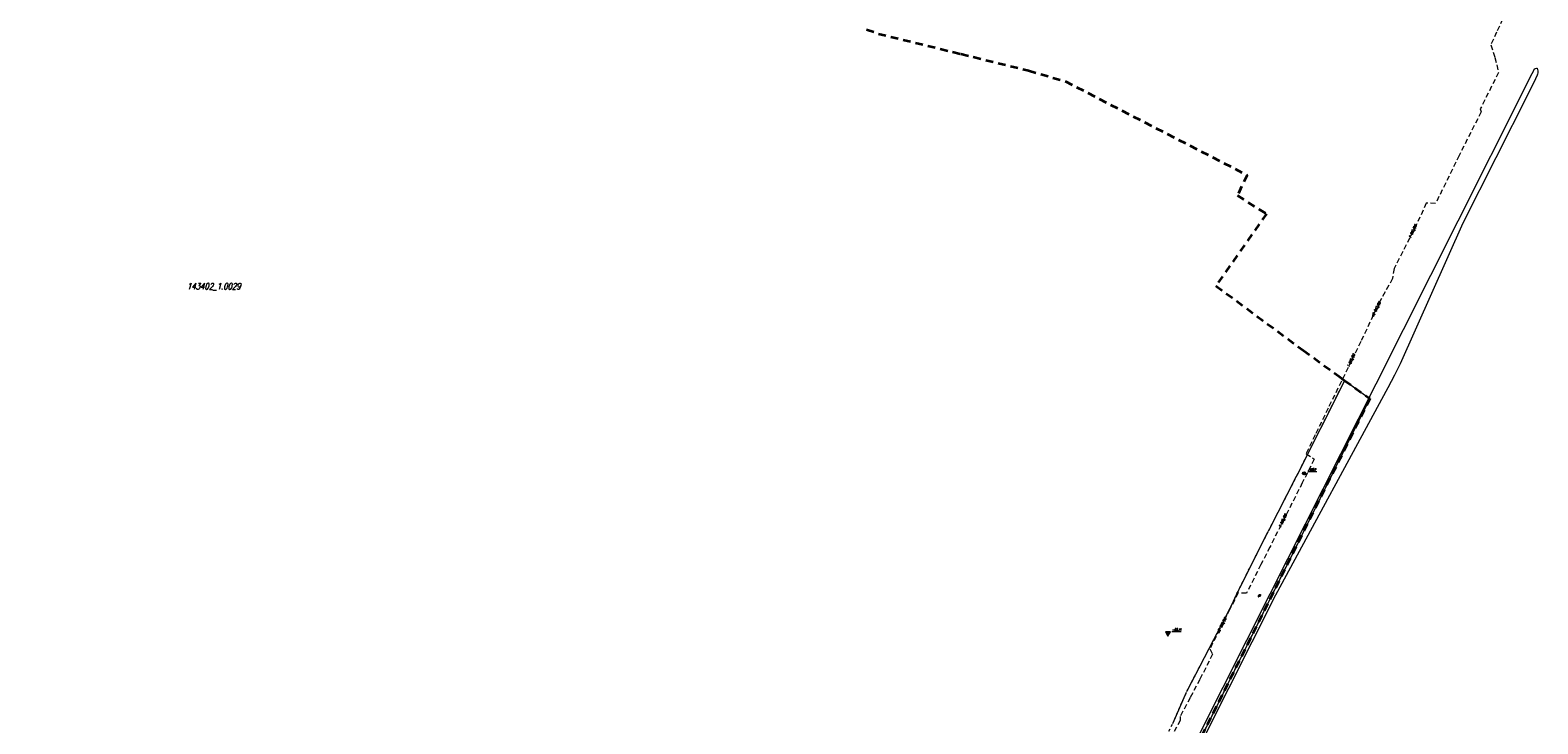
# Model space of a CAD drawing. Extents: x 7506644 to 7509529, y 5798919 to 5803521.
# Tile 22 of 25: x 7507177 to 7507769, y 5799798 to 5800070. Entities that reach past the tile are written whole.
import ezdxf

# ---------------------------------------------------------------- set-up
doc = ezdxf.new("R2010")
doc.units = 0
doc.header["$MEASUREMENT"] = 0
for name, pattern in [('4001', [0]), ('4002', [2, 1, -1]), ('4003', [3, 2, -1]), ('4010', [5, 3, -2]), ('4214', [5, 3, -2]), ('4230', [2, 1, -1])]:
    doc.linetypes.add(name, pattern=pattern)
for name, color, linetype, lineweight in [('1001_znak_oznaczajacy_punkt_zal', 7, 'CONTINUOUS', 18), ('1113_punkt_osnowy_podstawowej_H', 7, 'CONTINUOUS', 18), ('1114_PUNKT_OSNOWY_SZCZEGOLOWEJ_', 7, 'CONTINUOUS', 18), ('4512_KRAWEZNIK', 7, 'CONTINUOUS', 18), ('4764_ENERGIA_OS_PRZEWODU_PROJEK', 1, 'CONTINUOUS', 18), ('4794_SPECJALNA_OS_PRZEWODU_PROJ', 7, 'CONTINUOUS', 18), ('6110', 7, 'CONTINUOUS', 18), ('6764', 1, 'CONTINUOUS', 18), ('6794', 7, 'CONTINUOUS', 18)]:
    doc.layers.add(name, color=color, linetype=linetype, lineweight=lineweight)
for name, color, linetype, lineweight, true_color in [('5214_OBREB', 7, '4214', 35, 0x008000), ('5216_DZIALKA', 7, 'CONTINUOUS', 18, 0x008000), ('5230_KONTUR_UZYTKU_GRUNTOWEGO', 7, '4230', 18, 0x008000), ('6214', 7, 'CONTINUOUS', 18, 0x008000), ('6216', 7, 'CONTINUOUS', 18, 0x008000)]:
    doc.layers.add(name, color=color, linetype=linetype, lineweight=lineweight, true_color=true_color)
doc.styles.get("Standard").update_dxf_attribs({"font": 'simplex.shx'})

# ---------------------------------------------------------------- blocks, each defined once
blk = doc.blocks.new('1001')
at = {"layer": '1001_znak_oznaczajacy_punkt_zal', "linetype": 'Continuous'}
blk.add_line((0, 0), (0, 0), dxfattribs=at)
blk = doc.blocks.new('1114')
at = {"layer": '1114_PUNKT_OSNOWY_SZCZEGOLOWEJ_', "linetype": 'Continuous'}
for p, q in [((-0.91, 0.52), (0.91, 0.52)), ((0, -1.05), (-0.91, 0.52)), ((-0.45, 0.26), (0.45, 0.26)), ((0, -0.52), (-0.45, 0.26)), ((0.91, 0.52), (0, -1.05)), ((0.45, 0.26), (0, -0.52))]:
    blk.add_line(p, q, dxfattribs=at)
for radius in [1.25, 0.05]:
    blk.add_circle((0, 0), radius, dxfattribs=at)
blk = doc.blocks.new('1113')
at = {"layer": '1113_punkt_osnowy_podstawowej_H', "linetype": 'Continuous'}
for p, q in [((2, 1.15), (-2, 1.15)), ((-2, 1.15), (0, -2.31)), ((1, 0.57), (-1, 0.57)), ((-1, 0.57), (0, -1.15)), ((0, -2.31), (2, 1.15)), ((0, -1.15), (1, 0.57))]:
    blk.add_line(p, q, dxfattribs=at)

msp = doc.modelspace()

# ---------------------------------------------------------------- linework, layer by layer
at = {"layer": '4512_KRAWEZNIK', "linetype": '4001'}
for p, q in [((7507767.313, 5800055.143), (7507767.687, 5800055.431)), ((7507767.687, 5800055.431), (7507768.187, 5800055.534)), ((7507768.187, 5800055.534), (7507768.417, 5800055.501)), ((7507768.417, 5800055.501), (7507768.593, 5800055.032)), ((7507763.198, 5800046.941), (7507765.897, 5800052.241)), ((7507767.827, 5800051.341), (7507765.148, 5800045.931)), ((7507765.897, 5800052.241), (7507767.087, 5800054.681)), ((7507767.087, 5800054.681), (7507767.313, 5800055.143)), ((7507768.387, 5800052.741), (7507767.827, 5800051.341)), ((7507768.566, 5800053.183), (7507768.387, 5800052.741)), ((7507768.682, 5800053.682), (7507768.566, 5800053.183)), ((7507768.593, 5800055.032), (7507768.694, 5800054.533)), ((7507768.717, 5800054.181), (7507768.682, 5800053.682)), ((7507768.694, 5800054.533), (7507768.717, 5800054.181)), ((7507737.418, 5799995.631), (7507763.198, 5800046.941)), ((7507765.148, 5800045.931), (7507739.328, 5799994.721)), ((7507705.222, 5799931.682), (7507737.418, 5799995.631)), ((7507739.328, 5799994.721), (7507714.669, 5799939.532)), ((7507714.669, 5799939.532), (7507712.46, 5799935.082)), ((7507663.749, 5799849.363), (7507705.222, 5799931.682)), ((7507712.46, 5799935.082), (7507709.801, 5799930.122)), ((7507709.801, 5799930.122), (7507665.729, 5799848.763)), ((7507636.082, 5799794.492), (7507663.749, 5799849.363)), ((7507665.729, 5799848.763), (7507638.052, 5799793.762))]:
    msp.add_line(p, q, dxfattribs=at)
at = {"layer": '4764_ENERGIA_OS_PRZEWODU_PROJEK', "linetype": '4003'}
for p, q in [((7507757.404, 5800080.18), (7507752.539, 5800069.657)), ((7507752.539, 5800069.657), (7507750.239, 5800064.653)), ((7507750.239, 5800064.653), (7507751.906, 5800059.721)), ((7507751.906, 5800059.721), (7507753.275, 5800053.838)), ((7507753.275, 5800053.838), (7507746.101, 5800039.531)), ((7507746.463, 5800038.365), (7507737.827, 5800021.303)), ((7507746.101, 5800039.531), (7507746.463, 5800038.365)), ((7507737.827, 5800021.303), (7507728.6, 5800002.444)), ((7507724.951, 5800002.613), (7507721.145, 5799994.255)), ((7507728.6, 5800002.444), (7507724.951, 5800002.613)), ((7507721.145, 5799994.255), (7507712.31, 5799976.925)), ((7507711.69, 5799973.005), (7507706.702, 5799964.025)), ((7507712.31, 5799976.925), (7507711.69, 5799973.005)), ((7507706.702, 5799964.025), (7507699.249, 5799948.297)), ((7507699.249, 5799948.297), (7507695.601, 5799940.783)), ((7507695.601, 5799940.783), (7507686.415, 5799922.102)), ((7507686.415, 5799922.102), (7507681.324, 5799911.654)), ((7507681.324, 5799911.654), (7507677.79, 5799904.291)), ((7507681.01, 5799902.153), (7507676.309, 5799892.881)), ((7507677.79, 5799904.291), (7507681.01, 5799902.153)), ((7507676.309, 5799892.881), (7507669.311, 5799879.032)), ((7507669.311, 5799879.032), (7507663.568, 5799867.667)), ((7507663.568, 5799867.667), (7507660.068, 5799860.809)), ((7507660.068, 5799860.809), (7507654.437, 5799849.561)), ((7507651.14, 5799849.663), (7507647.919, 5799843.319)), ((7507654.437, 5799849.561), (7507651.14, 5799849.663)), ((7507647.919, 5799843.319), (7507640.013, 5799827.763)), ((7507641.112, 5799825.652), (7507636.099, 5799815.787)), ((7507640.013, 5799827.763), (7507641.112, 5799825.652)), ((7507636.099, 5799815.787), (7507632.279, 5799808.562)), ((7507632.279, 5799808.562), (7507628.41, 5799801.225)), ((7507628.41, 5799801.225), (7507628.443, 5799799.647)), ((7507628.443, 5799799.647), (7507625.275, 5799793.954))]:
    msp.add_line(p, q, dxfattribs=at)
at = {"layer": '4794_SPECJALNA_OS_PRZEWODU_PROJ', "linetype": '4003'}
for p, q in [((7507757.404, 5800080.18), (7507752.539, 5800069.657)), ((7507752.539, 5800069.657), (7507750.239, 5800064.653)), ((7507750.239, 5800064.653), (7507751.906, 5800059.721)), ((7507751.906, 5800059.721), (7507753.275, 5800053.838)), ((7507753.275, 5800053.838), (7507746.101, 5800039.531)), ((7507746.463, 5800038.365), (7507737.827, 5800021.303)), ((7507746.101, 5800039.531), (7507746.463, 5800038.365)), ((7507737.827, 5800021.303), (7507728.6, 5800002.444)), ((7507724.951, 5800002.613), (7507721.145, 5799994.255)), ((7507728.6, 5800002.444), (7507724.951, 5800002.613)), ((7507721.145, 5799994.255), (7507712.31, 5799976.925)), ((7507711.69, 5799973.005), (7507706.702, 5799964.025)), ((7507712.31, 5799976.925), (7507711.69, 5799973.005)), ((7507706.702, 5799964.025), (7507699.249, 5799948.297)), ((7507699.249, 5799948.297), (7507695.601, 5799940.783)), ((7507695.601, 5799940.783), (7507686.415, 5799922.102)), ((7507686.415, 5799922.102), (7507681.324, 5799911.654)), ((7507681.324, 5799911.654), (7507677.79, 5799904.291)), ((7507681.01, 5799902.153), (7507676.309, 5799892.881)), ((7507677.79, 5799904.291), (7507681.01, 5799902.153)), ((7507676.309, 5799892.881), (7507669.311, 5799879.032)), ((7507669.311, 5799879.032), (7507663.568, 5799867.667)), ((7507663.568, 5799867.667), (7507660.068, 5799860.809)), ((7507660.068, 5799860.809), (7507654.437, 5799849.561)), ((7507651.14, 5799849.663), (7507647.919, 5799843.319)), ((7507654.437, 5799849.561), (7507651.14, 5799849.663)), ((7507647.919, 5799843.319), (7507640.013, 5799827.763)), ((7507641.112, 5799825.652), (7507636.099, 5799815.787)), ((7507640.013, 5799827.763), (7507641.112, 5799825.652)), ((7507636.099, 5799815.787), (7507632.279, 5799808.562)), ((7507632.279, 5799808.562), (7507628.41, 5799801.225)), ((7507628.41, 5799801.225), (7507628.443, 5799799.647)), ((7507628.443, 5799799.647), (7507625.275, 5799793.954))]:
    msp.add_line(p, q, dxfattribs=at)
at = {"layer": '5214_OBREB', "linetype": '4010'}
msp.add_lwpolyline([(7507505.32, 5800070.77), (7507509.97, 5800069.07), (7507542.37, 5800061.12), (7507568.86, 5800054.58), (7507583.31, 5800050.38), (7507654.66, 5800013.6), (7507650.82, 5800005.55), (7507662.22, 5799998.45), (7507642.42, 5799970.15), (7507676.72, 5799944.81), (7507690.67, 5799934.66), (7507692.92, 5799933.01), (7507702.77, 5799925.91), (7507622.96, 5799765.71), (7507513.8, 5799552.72), (7506941.86, 5799851.5), (7506901.64, 5799967.98), (7506794.5, 5800287.73)], dxfattribs=at)
at = {"layer": '5216_DZIALKA', "linetype": '4001'}
for p, q in [((7507674.312, 5799895.943), (7507692.808, 5799932.787)), ((7507693.123, 5799932.864), (7507702.567, 5799926.056)), ((7507702.659, 5799925.686), (7507623.071, 5799765.934)), ((7507663.134, 5799874.172), (7507674.086, 5799895.498)), ((7507651.733, 5799851.663), (7507662.907, 5799873.727)), ((7507648.246, 5799844.197), (7507651.514, 5799851.213)), ((7507631.085, 5799811.222), (7507648.025, 5799843.748)), ((7507625.57, 5799798.679), (7507630.87, 5799810.771))]:
    msp.add_line(p, q, dxfattribs=at)
at = {"layer": '5230_KONTUR_UZYTKU_GRUNTOWEGO', "linetype": '4002'}
msp.add_lwpolyline([(7507692.92, 5799933.01), (7507702.77, 5799925.91), (7507622.96, 5799765.71), (7507513.8, 5799552.72), (7507505.82, 5799556.89), (7507506.43, 5799561.31), (7507510.27, 5799570.61), (7507581.66, 5799711.87), (7507585.65, 5799719.78), (7507608.5, 5799765.22), (7507625.47, 5799798.45), (7507630.97, 5799811), (7507648.14, 5799843.97), (7507651.62, 5799851.44), (7507663.02, 5799873.95), (7507674.2, 5799895.72), (7507692.92, 5799933.01)], dxfattribs=at)
at = {"layer": '6110', "linetype": 'Continuous'}
for p, q in [((7507678.5, 5799897.33), (7507681.957, 5799897.33)), ((7507625.1, 5799834.58), (7507628.764, 5799834.58))]:
    msp.add_line(p, q, dxfattribs=at)

# ---------------------------------------------------------------- block references
at = {"layer": '1113_punkt_osnowy_podstawowej_H', "xscale": 0.5, "yscale": 0.5}
msp.add_blockref('1113', (7507623.6, 5799833.85), dxfattribs=at)
at = {"layer": '1114_PUNKT_OSNOWY_SZCZEGOLOWEJ_', "xscale": 0.5, "yscale": 0.5}
msp.add_blockref('1114', (7507677, 5799896.6), dxfattribs=at)
at = {"layer": '5216_DZIALKA', "xscale": 0.5, "yscale": 0.5}
for p in [(7507692.92, 5799933.01), (7507692.92, 5799933.01), (7507702.77, 5799925.91), (7507702.77, 5799925.91), (7507674.2, 5799895.72), (7507674.2, 5799895.72), (7507663.02, 5799873.95), (7507663.02, 5799873.95), (7507651.62, 5799851.44), (7507651.62, 5799851.44), (7507648.14, 5799843.97), (7507648.14, 5799843.97), (7507630.97, 5799811), (7507630.97, 5799811), (7507625.47, 5799798.45), (7507625.47, 5799798.45)]:
    msp.add_blockref('1001', p, dxfattribs=at)

# ---------------------------------------------------------------- texts
at = {"layer": '6110', "oblique": 15, "width": 0.8}
for s, p in [('.1957', (7507678.5, 5799897.6)), ('-68_H', (7507625.1, 5799834.85))]:
    msp.add_text(s, height=0.9, dxfattribs=at).set_placement(p)
at = {"layer": '6214', "oblique": 15, "width": 0.8}
msp.add_text('143402_1.0029', height=2.5, dxfattribs=at).set_placement((7507238.679, 5799968.735))
at = {"layer": '6216', "oblique": 15, "width": 0.8}
msp.add_text('dr', height=1, rotation=359.97, dxfattribs=at).set_placement((7507658.801, 5799848.222))
at = {"layer": '6764', "oblique": 15, "width": 0.8}
for p in [(7507704.231, 5799957.963), (7507643.635, 5799833.95)]:
    msp.add_text('eS-903/20', height=0.9, rotation=63.178102, dxfattribs=at).set_placement(p)
at = {"layer": '6794', "oblique": 15, "width": 0.8}
for p in [(7507718.946, 5799988.989), (7507694.786, 5799938.328), (7507667.957, 5799875.479)]:
    msp.add_text('i-903/20', height=0.9, rotation=65.225083, dxfattribs=at).set_placement(p)

doc.saveas('drawing.dxf')
